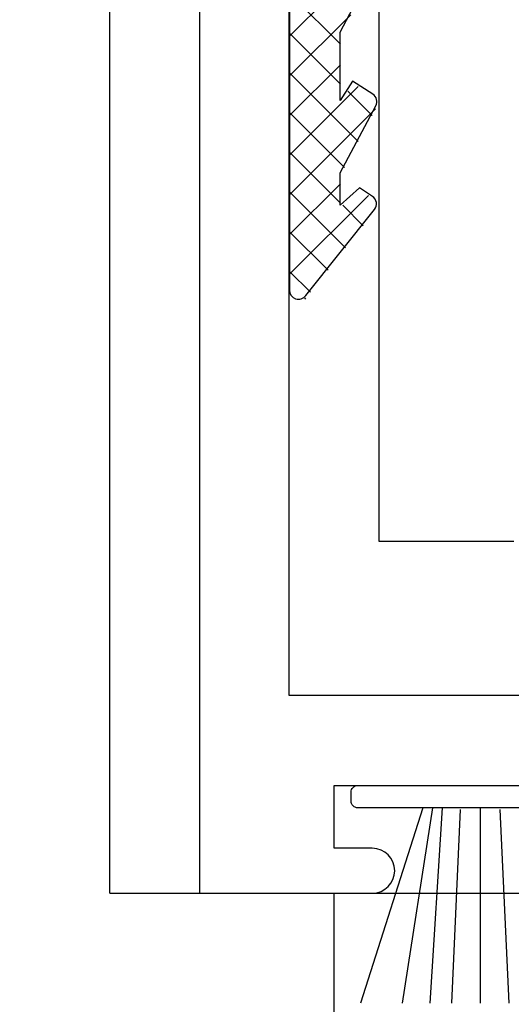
# Model space of a CAD drawing. Extents: x 0 to 532, y -51 to 380.
# Tile 2 of 52: x 36 to 46, y 66 to 88. Entities that reach past the tile are written whole.
import ezdxf

# ---------------------------------------------------------------- set-up
doc = ezdxf.new("R2010")
doc.units = 0
doc.header["$MEASUREMENT"] = 0
doc.layers.get('0').update_dxf_attribs({"linetype": 'CONTINUOUS'})
for name, color, linetype in [('SCHRAFFUR', 8, 'CONTINUOUS'), ('U013', 6, 'CONTINUOUS'), ('U018', 1, 'CONTINUOUS'), ('U025', 2, 'CONTINUOUS'), ('U035', 3, 'CONTINUOUS')]:
    doc.layers.add(name, color=color, linetype=linetype)

# ---------------------------------------------------------------- blocks, each defined once
blk = doc.blocks.new('*X')
at = {"color": 0}
for p, q in [((43.332, 89.198), (41.51, 87.377)), ((41.51, 88.325), (42.641, 87.194)), ((42.869, 87.852), (41.51, 86.493)), ((41.51, 87.441), (42.641, 86.31)), ((42.641, 86.74), (41.51, 85.609)), ((41.51, 86.558), (43.038, 85.03)), ((43.036, 86.251), (41.51, 84.725)), ((42.802, 86.15), (43.345, 85.607)), ((43.424, 85.755), (41.51, 83.841)), ((41.51, 85.674), (42.73, 84.454)), ((41.51, 84.79), (42.641, 83.659)), ((42.641, 84.088), (41.51, 82.957)), ((41.51, 83.906), (42.757, 82.659)), ((43.264, 83.827), (41.51, 82.074)), ((42.691, 83.609), (43.15, 83.15)), ((41.51, 83.022), (42.364, 82.168)), ((41.51, 82.138), (41.971, 81.677)), ((41.865, 81.545), (41.837, 81.516))]:
    blk.add_line(p, q, dxfattribs=at)

msp = doc.modelspace()

# ---------------------------------------------------------------- linework, layer by layer
at = {"layer": 'U013'}
msp.add_lwpolyline([(41.50395, 90.47096), (41.50395, 81.71629, 0.729874), (41.86677, 81.60015), (43.40049, 83.51562, 0.44076), (43.35488, 83.80733), (43.06479, 83.99962), (42.63496, 83.60927), (42.63496, 84.3318), (43.42956, 85.82264, 0.391914), (43.36038, 86.08547), (42.90829, 86.37297), (42.63496, 85.94316), (42.63496, 87.46465), (43.42463, 88.9621, 0.386382)], format="xyb", dxfattribs=at)
at = {"layer": 'U018'}
for p, q in [((37.50989, 68.29261), (37.50989, 184.22712)), ((44.47226, 70.19261), (43.08932, 65.84452)), ((44.69033, 70.19261), (44.01862, 65.84452)), ((44.90841, 70.19261), (44.63183, 65.84452)), ((45.75, 70.19261), (45.75, 66.20813)), ((45.75, 70.19261), (45.75, 65.84452)), ((45.30822, 70.15625), (45.11052, 65.84452)), ((46.19178, 70.15625), (46.38949, 65.84452)), ((37.50989, 68.29261), (39.5, 68.29261))]:
    msp.add_line(p, q, dxfattribs=at)
msp.add_lwpolyline([(42.87864, 70.54261, -0.414214), (43.02864, 70.69261), (48.47136, 70.69261, -0.414214), (48.62136, 70.54261), (48.62136, 70.34261, -0.414214), (48.47136, 70.19261), (43.02864, 70.19261, -0.414214), (42.87864, 70.34261)], format="xyb", close=True, dxfattribs=at)
at = {"layer": 'U025'}
msp.add_line((46.5, 76.12354), (43.5, 76.12354), dxfattribs=at)
msp.add_lwpolyline([(43.5, 76.12354), (43.5, 297.04493), (43.5, 297.66388)], dxfattribs=at)
msp.add_lwpolyline([(35.5, 64.29004), (42.5, 64.29004), (42.5, 68.29004), (53.5, 68.29004), (53.5, 70.29004), (60.5, 70.29004), (60.5, 68.29004), (62.5, 68.29004), (62.5, 64.29004), (69.5, 64.29004), (69.5, 60.29004), (35.5, 60.29004)], close=True, dxfattribs=at)
at = {"layer": 'U035'}
msp.add_lwpolyline([(43.35, 68.29261, 1), (43.35, 69.29261), (42.5, 69.29261), (42.5, 70.69261), (45.75, 70.69261), (49, 70.69261), (49, 69.29261), (48.15, 69.29261, 1), (48.15, 68.29261), (53.5, 68.29261), (53.5, 70.69261), (60.5, 70.69261), (60.5, 68.29261), (63.5, 68.29261), (63.5, 90.29261), (61.5, 90.29261), (61.5, 72.69261), (41.5, 72.69261), (41.5, 90.29261), (39.5, 90.29261), (39.5, 68.29261)], format="xyb", close=True, dxfattribs=at)

# ---------------------------------------------------------------- block references
at = {"layer": 'SCHRAFFUR', "linetype": 'CONTINUOUS'}
msp.add_blockref('*X', (0, 0), dxfattribs=at)
msp.add_blockref('*X', (0, 0), dxfattribs=at)
msp.add_blockref('*X', (0, 0), dxfattribs=at)
msp.add_blockref('*X', (0, 0), dxfattribs=at)
msp.add_blockref('*X', (0, 0), dxfattribs=at)
msp.add_blockref('*X', (0, 0), dxfattribs=at)
msp.add_blockref('*X', (0, 0), dxfattribs=at)
msp.add_blockref('*X', (0, 0), dxfattribs=at)
msp.add_blockref('*X', (0, 0), dxfattribs=at)
msp.add_blockref('*X', (0, 0), dxfattribs=at)
msp.add_blockref('*X', (0, 0), dxfattribs=at)
msp.add_blockref('*X', (0, 0), dxfattribs=at)
msp.add_blockref('*X', (0, 0), dxfattribs=at)
msp.add_blockref('*X', (0, 0), dxfattribs=at)
msp.add_blockref('*X', (0, 0), dxfattribs=at)
msp.add_blockref('*X', (0, 0), dxfattribs=at)
msp.add_blockref('*X', (0, 0), dxfattribs=at)
msp.add_blockref('*X', (0, 0), dxfattribs=at)
msp.add_blockref('*X', (0, 0), dxfattribs=at)
msp.add_blockref('*X', (0, 0), dxfattribs=at)
msp.add_blockref('*X', (0, 0), dxfattribs=at)
msp.add_blockref('*X', (0, 0), dxfattribs=at)
msp.add_blockref('*X', (0, 0), dxfattribs=at)
msp.add_blockref('*X', (0, 0), dxfattribs=at)
msp.add_blockref('*X', (0, 0), dxfattribs=at)
msp.add_blockref('*X', (0, 0), dxfattribs=at)

doc.saveas('drawing.dxf')
